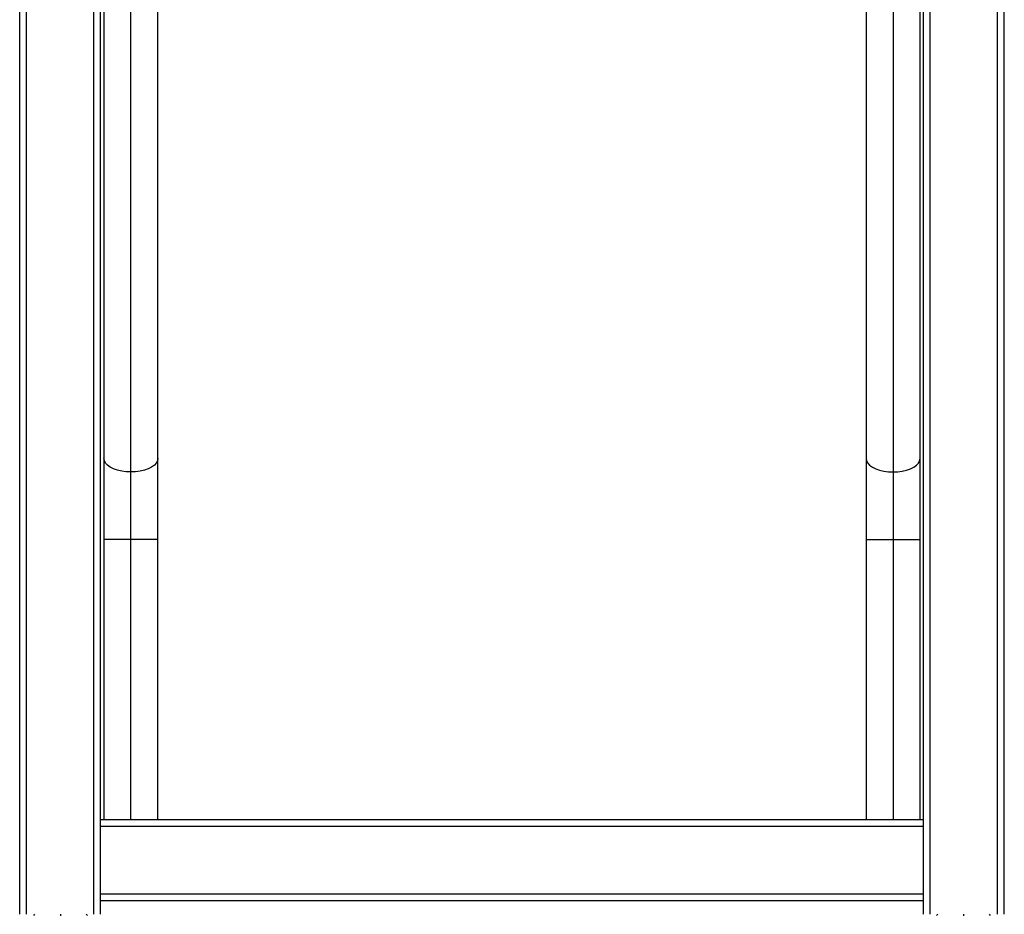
# Model space of a CAD drawing. Header units: millimetres. Extents: x -1710 to 1606, y -930 to 1956.
# Tile 4 of 27: x -1694 to -1230, y 150 to 571. Entities that reach past the tile are written whole.
import ezdxf

# ---------------------------------------------------------------- set-up
doc = ezdxf.new("R2010")
doc.units = ezdxf.units.MM

msp = doc.modelspace()

# ---------------------------------------------------------------- linework, layer by layer
at = {"color": 7, "linetype": 'Continuous', "lineweight": 25}
for p, q in [((-1654.21, 913.11), (-1654.21, 194.28)), ((-1628.81, 194.28), (-1628.81, 913.11)), ((-1295.44, 913.11), (-1295.44, 194.28)), ((-1270.04, 194.28), (-1270.04, 913.11)), ((-1641.51, 194.28), (-1641.51, 906.76)), ((-1282.74, 906.76), (-1282.74, 194.28)), ((-1693.9, 149.83), (-1693.9, 806.93)), ((-1230.35, 149.83), (-1230.35, 806.93)), ((-1690.72, 149.83), (-1690.72, 753.08)), ((-1658.97, 149.83), (-1658.97, 753.08)), ((-1655.8, 149.83), (-1655.8, 753.08)), ((-1268.45, 149.83), (-1268.45, 753.08)), ((-1265.27, 149.83), (-1265.27, 753.08)), ((-1233.52, 149.83), (-1233.52, 753.08)), ((-1628.81, 326.27), (-1654.21, 326.27)), ((-1295.44, 326.27), (-1270.04, 326.27)), ((-1268.45, 194.28), (-1655.8, 194.28)), ((-1268.45, 191.11), (-1655.8, 191.11)), ((-1268.45, 159.36), (-1655.8, 159.36)), ((-1268.45, 156.18), (-1655.8, 156.18)), ((-1686.91, 149.83), (-1687.42, 149.33)), ((-1674.72, 149.83), (-1674.72, 149.18)), ((-1662.02, 149.33), (-1662.53, 149.83)), ((-1261.72, 149.83), (-1262.23, 149.33)), ((-1249.53, 149.83), (-1249.53, 149.18)), ((-1236.83, 149.33), (-1237.33, 149.83))]:
    msp.add_line(p, q, dxfattribs=at)
at = {"color": 7, "linetype": 'Continuous', "lineweight": 25, "flags": 128}
for points in [[(-1641.51, 358.02), (-1643.72, 358.11), (-1645.86, 358.4), (-1647.86, 358.87), (-1649.68, 359.5), (-1651.24, 360.29), (-1652.51, 361.19), (-1653.45, 362.2), (-1654.02, 363.26), (-1654.21, 364.37)], [(-1628.81, 364.37), (-1629.01, 363.26), (-1629.58, 362.2), (-1630.51, 361.19), (-1631.78, 360.29), (-1633.35, 359.5), (-1635.16, 358.87), (-1637.17, 358.4), (-1639.31, 358.11), (-1641.51, 358.02)], [(-1295.44, 364.37), (-1295.24, 363.26), (-1294.67, 362.2), (-1293.74, 361.19), (-1292.47, 360.29), (-1290.9, 359.5), (-1289.09, 358.87), (-1287.08, 358.4), (-1284.94, 358.11), (-1282.74, 358.02)], [(-1282.74, 358.02), (-1280.53, 358.11), (-1278.39, 358.4), (-1276.39, 358.87), (-1274.57, 359.5), (-1273.01, 360.29), (-1271.74, 361.19), (-1270.8, 362.2), (-1270.23, 363.26), (-1270.04, 364.37)]]:
    msp.add_lwpolyline(points, dxfattribs=at)

doc.saveas('drawing.dxf')
